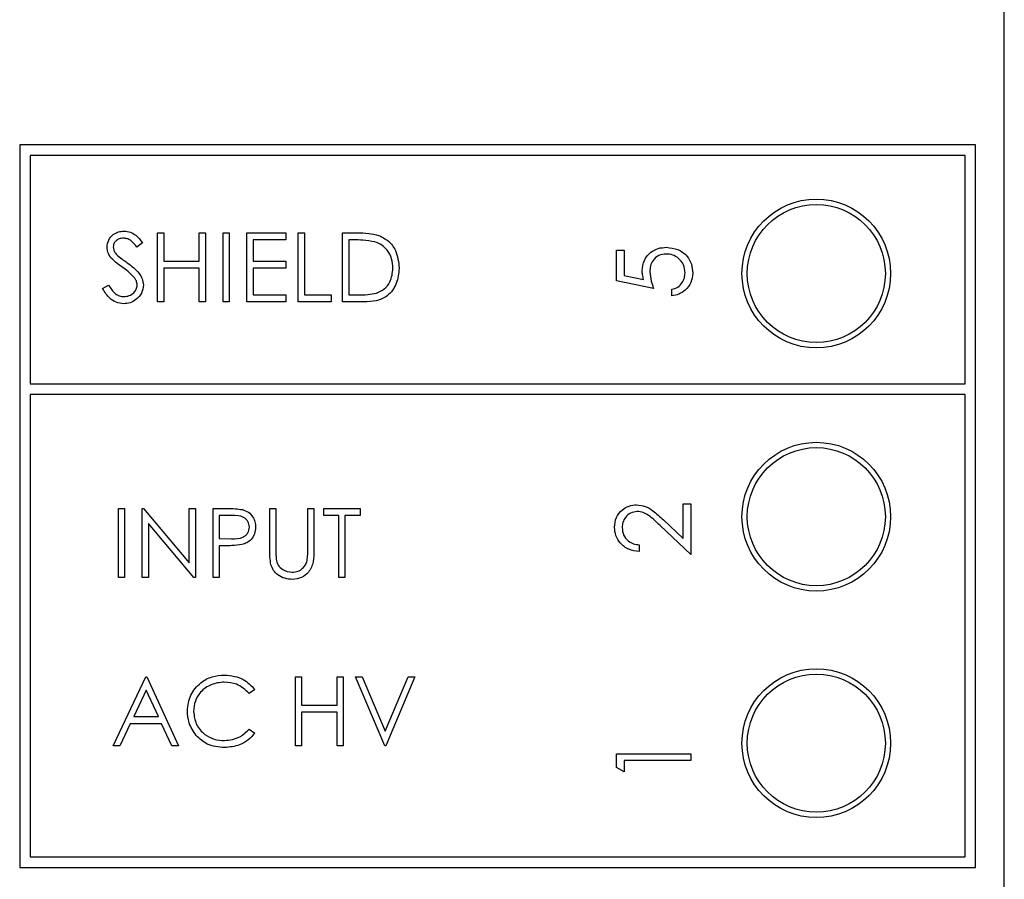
# Model space of a CAD drawing. Header units: millimetres. Extents: x -83 to 830, y 10 to 584.
# Tile 19 of 23: x 235 to 272, y 411 to 444. Entities that reach past the tile are written whole.
import ezdxf

# ---------------------------------------------------------------- set-up
doc = ezdxf.new("R2010")
doc.units = ezdxf.units.MM
doc.header["$LTSCALE"] = 2

msp = doc.modelspace()

# ---------------------------------------------------------------- linework, layer by layer
at = {"color": 7, "linetype": 'Continuous', "lineweight": 25}
for p, q in [((272.167, 354.142), (272.167, 490.142)), ((271.087, 439.104), (235.087, 439.104)), ((235.087, 439.104), (235.087, 411.904)), ((271.087, 411.904), (271.087, 439.104)), ((270.687, 438.704), (235.487, 438.704)), ((235.487, 438.704), (235.487, 430.104)), ((270.687, 430.104), (270.687, 438.704)), ((240.278, 435.792), (240.511, 435.792)), ((240.278, 433.192), (240.278, 435.792)), ((240.511, 435.792), (240.511, 434.725)), ((241.845, 435.792), (242.078, 435.792)), ((241.845, 434.725), (241.845, 435.792)), ((242.078, 435.792), (242.078, 433.192)), ((242.745, 435.792), (242.978, 435.792)), ((242.745, 433.192), (242.745, 435.792)), ((242.978, 435.792), (242.978, 433.192)), ((243.645, 435.792), (245.111, 435.792)), ((243.645, 433.192), (243.645, 435.792)), ((245.111, 435.792), (245.111, 435.525)), ((245.578, 435.792), (245.811, 435.792)), ((245.578, 433.192), (245.578, 435.792)), ((245.811, 435.792), (245.811, 433.458)), ((247.245, 435.792), (247.77, 435.792)), ((247.245, 433.192), (247.245, 435.792)), ((239.711, 435.418), (239.5, 435.258)), ((243.878, 435.525), (243.878, 434.725)), ((245.111, 435.525), (243.878, 435.525)), ((247.661, 435.525), (247.478, 435.525)), ((247.478, 435.525), (247.478, 433.458)), ((257.561, 435.139), (257.848, 435.139)), ((257.561, 433.99), (257.561, 435.139)), ((257.848, 435.139), (257.848, 434.187)), ((240.511, 434.725), (241.845, 434.725)), ((243.878, 434.725), (245.111, 434.725)), ((245.111, 434.725), (245.111, 434.458)), ((240.511, 434.458), (240.511, 433.192)), ((241.845, 434.458), (240.511, 434.458)), ((241.845, 433.192), (241.845, 434.458)), ((243.878, 434.458), (243.878, 433.458)), ((245.111, 434.458), (243.878, 434.458)), ((258.961, 433.703), (257.561, 433.99)), ((257.848, 434.187), (258.584, 434.036)), ((238.211, 433.693), (238.431, 433.825)), ((259.643, 433.416), (259.643, 433.667)), ((240.511, 433.192), (240.278, 433.192)), ((242.078, 433.192), (241.845, 433.192)), ((242.978, 433.192), (242.745, 433.192)), ((245.111, 433.192), (243.645, 433.192)), ((243.878, 433.458), (245.111, 433.458)), ((245.111, 433.458), (245.111, 433.192)), ((246.811, 433.192), (245.578, 433.192)), ((245.811, 433.458), (246.811, 433.458)), ((246.811, 433.458), (246.811, 433.192)), ((248.05, 433.192), (247.245, 433.192)), ((247.478, 433.458), (247.777, 433.458)), ((235.487, 430.104), (270.687, 430.104)), ((270.687, 429.704), (235.487, 429.704)), ((235.487, 429.704), (235.487, 412.304)), ((270.687, 412.304), (270.687, 429.704)), ((238.803, 425.413), (239.037, 425.413)), ((238.803, 422.813), (238.803, 425.413)), ((239.037, 425.413), (239.037, 422.813)), ((239.703, 425.413), (239.752, 425.413)), ((239.703, 422.813), (239.703, 425.413)), ((239.752, 425.413), (241.47, 423.367)), ((241.47, 425.413), (241.703, 425.413)), ((241.47, 423.367), (241.47, 425.413)), ((241.703, 425.413), (241.703, 422.813)), ((242.37, 425.413), (242.88, 425.413)), ((242.37, 422.813), (242.37, 425.413)), ((244.503, 425.413), (244.737, 425.413)), ((244.503, 423.843), (244.503, 425.413)), ((244.737, 425.413), (244.737, 423.856)), ((245.937, 425.413), (246.17, 425.413)), ((245.937, 423.856), (245.937, 425.413)), ((246.17, 425.413), (246.17, 423.843)), ((246.537, 425.413), (247.903, 425.413)), ((246.537, 425.147), (246.537, 425.413)), ((247.903, 425.413), (247.903, 425.147)), ((260.073, 425.59), (260.361, 425.59)), ((260.073, 424.287), (260.073, 425.59)), ((260.361, 425.59), (260.361, 423.688)), ((242.603, 425.147), (242.603, 424.28)), ((243.079, 425.147), (242.603, 425.147)), ((247.103, 425.147), (246.537, 425.147)), ((247.103, 422.813), (247.103, 425.147)), ((247.337, 425.147), (247.337, 422.813)), ((247.903, 425.147), (247.337, 425.147)), ((259.326, 424.988), (260.073, 424.287)), ((239.937, 424.855), (239.937, 422.813)), ((241.65, 422.813), (239.937, 424.855)), ((260.361, 423.688), (259.202, 424.774)), ((242.603, 424.28), (243.059, 424.274)), ((242.603, 424.013), (242.603, 422.813)), ((242.789, 424.013), (242.603, 424.013)), ((258.422, 424.047), (258.422, 423.795)), ((239.037, 422.813), (238.803, 422.813)), ((239.937, 422.813), (239.703, 422.813)), ((241.703, 422.813), (241.65, 422.813)), ((242.603, 422.813), (242.37, 422.813)), ((247.337, 422.813), (247.103, 422.813)), ((238.603, 416.48), (239.837, 419.08)), ((239.837, 419.08), (239.87, 419.08)), ((239.87, 419.08), (241.07, 416.48)), ((245.47, 419.08), (245.703, 419.08)), ((245.47, 416.48), (245.47, 419.08)), ((245.703, 419.08), (245.703, 418.013)), ((247.037, 419.08), (247.27, 419.08)), ((247.037, 418.013), (247.037, 419.08)), ((247.27, 419.08), (247.27, 416.48)), ((247.737, 419.08), (247.987, 419.08)), ((248.837, 416.48), (247.737, 419.08)), ((247.987, 419.08), (248.853, 417.031)), ((248.853, 417.031), (249.72, 419.08)), ((249.97, 419.08), (248.87, 416.48)), ((249.72, 419.08), (249.97, 419.08)), ((239.851, 418.573), (239.38, 417.58)), ((240.309, 417.58), (239.851, 418.573)), ((243.937, 418.603), (243.733, 418.447)), ((245.703, 418.013), (247.037, 418.013)), ((239.38, 417.58), (240.309, 417.58)), ((245.703, 417.747), (245.703, 416.48)), ((247.037, 417.747), (245.703, 417.747)), ((247.037, 416.48), (247.037, 417.747)), ((239.253, 417.313), (238.858, 416.48)), ((240.432, 417.313), (239.253, 417.313)), ((240.816, 416.48), (240.432, 417.313)), ((243.733, 417.113), (243.937, 416.959)), ((238.858, 416.48), (238.603, 416.48)), ((241.07, 416.48), (240.816, 416.48)), ((245.703, 416.48), (245.47, 416.48)), ((247.27, 416.48), (247.037, 416.48)), ((248.87, 416.48), (248.837, 416.48)), ((257.561, 415.667), (257.561, 416.185)), ((257.561, 416.185), (260.361, 416.185)), ((260.361, 416.185), (260.361, 415.934)), ((257.848, 415.503), (257.561, 415.667)), ((257.848, 415.934), (257.848, 415.503)), ((260.361, 415.934), (257.848, 415.934)), ((235.487, 412.304), (270.687, 412.304)), ((235.087, 411.904), (271.087, 411.904))]:
    msp.add_line(p, q, dxfattribs=at)
for centre, radius in [((265.087, 434.261), 2.8), ((265.087, 434.261), 2.6), ((265.087, 425.107), 2.8), ((265.087, 425.107), 2.6), ((265.087, 416.582), 2.8), ((265.087, 416.582), 2.6)]:
    msp.add_circle(centre, radius, dxfattribs=at)
for points, knots in [([(238.378, 435.252), (238.389, 435.344), (238.412, 435.528), (238.589, 435.729), (238.802, 435.84), (238.946, 435.852), (239.019, 435.858)], [0, 0, 0, 0, 0.279543, 0.558794, 0.779393, 1, 1, 1, 1]), ([(239.019, 435.858), (239.099, 435.85), (239.259, 435.835), (239.509, 435.682), (239.635, 435.518), (239.711, 435.418)], [0, 0, 0, 0, 0.2797643, 0.5594959, 1, 1, 1, 1]), ([(247.77, 435.792), (247.926, 435.791), (248.205, 435.791), (248.476, 435.726), (248.595, 435.698)], [0, 0, 0, 0, 0.560438, 1, 1, 1, 1]), ([(248.595, 435.698), (248.727, 435.634), (248.992, 435.506), (249.313, 435.067), (249.354, 434.689), (249.378, 434.459)], [0, 0, 0, 0, 0.280262, 0.560712, 1, 1, 1, 1]), ([(238.993, 435.592), (238.94, 435.588), (238.834, 435.579), (238.707, 435.498), (238.624, 435.387), (238.616, 435.304), (238.611, 435.262)], [0, 0, 0, 0, 0.28026, 0.559927, 0.779924, 1, 1, 1, 1]), ([(239.5, 435.258), (239.427, 435.353), (239.325, 435.484), (239.132, 435.581), (239.039, 435.588), (238.993, 435.592)], [0, 0, 0, 0, 0.559796, 0.779821, 1, 1, 1, 1]), ([(248.46, 435.452), (248.312, 435.478), (248.047, 435.525), (247.779, 435.525), (247.661, 435.525)], [0, 0, 0, 0, 0.559522, 1, 1, 1, 1]), ([(249.145, 434.459), (249.136, 434.581), (249.12, 434.824), (248.958, 435.13), (248.728, 435.349), (248.549, 435.418), (248.46, 435.452)], [0, 0, 0, 0, 0.280175, 0.559763, 0.779794, 1, 1, 1, 1]), ([(238.523, 434.856), (238.478, 434.923), (238.396, 435.044), (238.383, 435.188), (238.378, 435.252)], [0, 0, 0, 0, 0.559835, 1, 1, 1, 1]), ([(238.611, 435.262), (238.614, 435.226), (238.621, 435.154), (238.677, 435.034), (238.743, 434.967), (238.783, 434.927)], [0, 0, 0, 0, 0.2799747, 0.5597614, 1, 1, 1, 1]), ([(258.53, 434.365), (258.544, 434.499), (258.573, 434.767), (258.824, 435.062), (259.131, 435.225), (259.341, 435.24), (259.446, 435.247)], [0, 0, 0, 0, 0.279656, 0.558995, 0.779286, 1, 1, 1, 1]), ([(259.435, 434.995), (259.338, 434.985), (259.145, 434.964), (258.934, 434.776), (258.83, 434.547), (258.821, 434.396), (258.817, 434.32)], [0, 0, 0, 0, 0.279552, 0.558639, 0.779077, 1, 1, 1, 1]), ([(260.145, 434.285), (260.133, 434.39), (260.109, 434.6), (259.917, 434.833), (259.683, 434.976), (259.518, 434.989), (259.435, 434.995)], [0, 0, 0, 0, 0.279615, 0.55939, 0.779583, 1, 1, 1, 1]), ([(259.446, 435.247), (259.591, 435.23), (259.881, 435.198), (260.219, 434.946), (260.406, 434.613), (260.424, 434.385), (260.432, 434.27)], [0, 0, 0, 0, 0.279862, 0.559291, 0.779432, 1, 1, 1, 1]), ([(238.949, 434.502), (238.865, 434.562), (238.713, 434.669), (238.581, 434.799), (238.523, 434.856)], [0, 0, 0, 0, 0.5604066, 1, 1, 1, 1]), ([(238.783, 434.927), (238.847, 434.877), (238.961, 434.788), (239.08, 434.704), (239.132, 434.668)], [0, 0, 0, 0, 0.55989, 1, 1, 1, 1]), ([(239.132, 434.668), (239.295, 434.547), (239.522, 434.379), (239.716, 434.066), (239.735, 433.908), (239.745, 433.829)], [0, 0, 0, 0, 0.56011, 0.780282, 1, 1, 1, 1]), ([(239.418, 434.087), (239.338, 434.173), (239.195, 434.326), (239.024, 434.448), (238.949, 434.502)], [0, 0, 0, 0, 0.559487, 1, 1, 1, 1]), ([(249.378, 434.459), (249.359, 434.264), (249.321, 433.874), (248.984, 433.409), (248.511, 433.206), (248.204, 433.196), (248.05, 433.192)], [0, 0, 0, 0, 0.280126, 0.559246, 0.778833, 1, 1, 1, 1]), ([(248.52, 433.524), (248.624, 433.57), (248.831, 433.661), (249.093, 433.989), (249.125, 434.281), (249.145, 434.459)], [0, 0, 0, 0, 0.28054, 0.561022, 1, 1, 1, 1]), ([(258.584, 434.036), (258.568, 434.096), (258.538, 434.204), (258.532, 434.316), (258.53, 434.365)], [0, 0, 0, 0, 0.560063, 1, 1, 1, 1]), ([(258.817, 434.32), (258.829, 434.201), (258.851, 433.99), (258.927, 433.791), (258.961, 433.703)], [0, 0, 0, 0, 0.559415, 1, 1, 1, 1]), ([(259.643, 433.667), (259.722, 433.689), (259.88, 433.732), (260.04, 433.903), (260.129, 434.094), (260.14, 434.221), (260.145, 434.285)], [0, 0, 0, 0, 0.280011, 0.559163, 0.779619, 1, 1, 1, 1]), ([(260.432, 434.27), (260.42, 434.15), (260.395, 433.91), (260.181, 433.639), (259.92, 433.471), (259.735, 433.434), (259.643, 433.416)], [0, 0, 0, 0, 0.279592, 0.559017, 0.779368, 1, 1, 1, 1]), ([(239.511, 433.832), (239.505, 433.884), (239.494, 433.977), (239.441, 434.054), (239.418, 434.087)], [0, 0, 0, 0, 0.5589773, 1, 1, 1, 1]), ([(239.002, 433.125), (238.906, 433.135), (238.713, 433.154), (238.417, 433.35), (238.289, 433.563), (238.211, 433.693)], [0, 0, 0, 0, 0.279882, 0.559663, 1, 1, 1, 1]), ([(238.431, 433.825), (238.508, 433.706), (238.616, 433.541), (238.836, 433.409), (238.947, 433.397), (239.002, 433.392)], [0, 0, 0, 0, 0.5593341, 0.7797698, 1, 1, 1, 1]), ([(239.002, 433.392), (239.072, 433.399), (239.212, 433.413), (239.382, 433.518), (239.491, 433.668), (239.505, 433.777), (239.511, 433.832)], [0, 0, 0, 0, 0.2802644, 0.560145, 0.7801638, 1, 1, 1, 1]), ([(239.745, 433.829), (239.73, 433.722), (239.701, 433.509), (239.493, 433.283), (239.253, 433.145), (239.086, 433.132), (239.002, 433.125)], [0, 0, 0, 0, 0.279178, 0.559079, 0.779449, 1, 1, 1, 1]), ([(247.777, 433.458), (247.917, 433.458), (248.167, 433.457), (248.412, 433.504), (248.52, 433.524)], [0, 0, 0, 0, 0.560437, 1, 1, 1, 1]), ([(242.88, 425.413), (242.991, 425.414), (243.19, 425.414), (243.386, 425.387), (243.472, 425.374)], [0, 0, 0, 0, 0.560325, 1, 1, 1, 1]), ([(243.472, 425.374), (243.551, 425.346), (243.709, 425.289), (243.873, 425.113), (243.959, 424.913), (243.966, 424.782), (243.97, 424.716)], [0, 0, 0, 0, 0.279685, 0.559382, 0.779506, 1, 1, 1, 1]), ([(257.489, 424.709), (257.501, 424.833), (257.524, 425.083), (257.752, 425.36), (258.028, 425.528), (258.224, 425.545), (258.321, 425.554)], [0, 0, 0, 0, 0.279891, 0.559183, 0.779575, 1, 1, 1, 1]), ([(258.321, 425.554), (258.432, 425.543), (258.655, 425.52), (258.99, 425.296), (259.198, 425.105), (259.326, 424.988)], [0, 0, 0, 0, 0.279281, 0.559144, 1, 1, 1, 1]), ([(243.737, 424.715), (243.725, 424.79), (243.707, 424.902), (243.611, 425.019), (243.428, 425.151), (243.234, 425.148), (243.079, 425.147)], [0, 0, 0, 0, 0.248983, 0.374744, 0.500391, 1, 1, 1, 1]), ([(258.344, 425.303), (258.257, 425.291), (258.084, 425.268), (257.9, 425.097), (257.791, 424.9), (257.781, 424.764), (257.776, 424.696)], [0, 0, 0, 0, 0.279123, 0.558974, 0.779343, 1, 1, 1, 1]), ([(259.202, 424.774), (259.063, 424.908), (258.871, 425.095), (258.572, 425.28), (258.42, 425.296), (258.344, 425.303)], [0, 0, 0, 0, 0.560716, 0.780547, 1, 1, 1, 1]), ([(243.059, 424.274), (243.217, 424.274), (243.415, 424.273), (243.607, 424.403), (243.707, 424.523), (243.725, 424.638), (243.737, 424.715)], [0, 0, 0, 0, 0.499729, 0.62534, 0.751073, 1, 1, 1, 1]), ([(243.97, 424.716), (243.964, 424.63), (243.952, 424.459), (243.821, 424.25), (243.644, 424.116), (243.516, 424.076), (243.451, 424.056)], [0, 0, 0, 0, 0.280101, 0.559329, 0.77945, 1, 1, 1, 1]), ([(258.422, 423.795), (258.286, 423.812), (258.014, 423.844), (257.703, 424.083), (257.516, 424.387), (257.498, 424.601), (257.489, 424.709)], [0, 0, 0, 0, 0.280028, 0.559519, 0.779666, 1, 1, 1, 1]), ([(257.776, 424.696), (257.786, 424.6), (257.805, 424.409), (257.98, 424.193), (258.199, 424.076), (258.348, 424.057), (258.422, 424.047)], [0, 0, 0, 0, 0.279691, 0.558787, 0.779128, 1, 1, 1, 1]), ([(243.451, 424.056), (243.328, 424.041), (243.108, 424.013), (242.887, 424.013), (242.789, 424.013)], [0, 0, 0, 0, 0.559694, 1, 1, 1, 1]), ([(244.55, 423.295), (244.533, 423.397), (244.503, 423.578), (244.503, 423.762), (244.503, 423.843)], [0, 0, 0, 0, 0.5595, 1, 1, 1, 1]), ([(244.737, 423.856), (244.737, 423.791), (244.736, 423.676), (244.744, 423.56), (244.747, 423.51)], [0, 0, 0, 0, 0.560134, 1, 1, 1, 1]), ([(246.17, 423.843), (246.168, 423.698), (246.164, 423.41), (246.007, 423.026), (245.704, 422.783), (245.476, 422.759), (245.362, 422.747)], [0, 0, 0, 0, 0.281651, 0.560111, 0.780077, 1, 1, 1, 1]), ([(245.91, 423.452), (245.92, 423.527), (245.938, 423.661), (245.937, 423.796), (245.937, 423.856)], [0, 0, 0, 0, 0.559598, 1, 1, 1, 1]), ([(244.747, 423.51), (244.764, 423.43), (244.797, 423.272), (245.02, 423.067), (245.224, 423.034), (245.349, 423.013)], [0, 0, 0, 0, 0.28106, 0.560823, 1, 1, 1, 1]), ([(245.362, 422.747), (245.264, 422.753), (245.066, 422.767), (244.818, 422.896), (244.635, 423.078), (244.578, 423.223), (244.55, 423.295)], [0, 0, 0, 0, 0.280206, 0.559912, 0.779949, 1, 1, 1, 1]), ([(245.349, 423.013), (245.421, 423.021), (245.564, 423.036), (245.738, 423.146), (245.856, 423.291), (245.892, 423.398), (245.91, 423.452)], [0, 0, 0, 0, 0.279801, 0.559392, 0.779561, 1, 1, 1, 1]), ([(241.403, 417.795), (241.427, 417.999), (241.475, 418.407), (241.859, 418.853), (242.322, 419.111), (242.642, 419.135), (242.802, 419.147)], [0, 0, 0, 0, 0.279512, 0.559083, 0.779384, 1, 1, 1, 1]), ([(242.802, 419.147), (243.052, 419.119), (243.498, 419.07), (243.803, 418.746), (243.937, 418.603)], [0, 0, 0, 0, 0.5595233, 1, 1, 1, 1]), ([(242.788, 418.88), (242.622, 418.861), (242.29, 418.823), (241.903, 418.541), (241.672, 418.17), (241.649, 417.908), (241.637, 417.777)], [0, 0, 0, 0, 0.27986, 0.559518, 0.779689, 1, 1, 1, 1]), ([(243.733, 418.447), (243.582, 418.587), (243.313, 418.838), (242.949, 418.867), (242.788, 418.88)], [0, 0, 0, 0, 0.558423, 1, 1, 1, 1]), ([(241.733, 416.868), (241.626, 417.026), (241.433, 417.307), (241.413, 417.646), (241.403, 417.795)], [0, 0, 0, 0, 0.559025, 1, 1, 1, 1]), ([(241.637, 417.777), (241.657, 417.609), (241.696, 417.273), (242.022, 416.91), (242.408, 416.708), (242.672, 416.689), (242.804, 416.68)], [0, 0, 0, 0, 0.2794373, 0.5589274, 0.7792882, 1, 1, 1, 1]), ([(242.806, 416.413), (242.576, 416.433), (242.165, 416.468), (241.865, 416.746), (241.733, 416.868)], [0, 0, 0, 0, 0.559802, 1, 1, 1, 1]), ([(242.804, 416.68), (243.005, 416.705), (243.365, 416.748), (243.62, 417.002), (243.733, 417.113)], [0, 0, 0, 0, 0.55878, 1, 1, 1, 1]), ([(243.937, 416.959), (243.857, 416.867), (243.696, 416.683), (243.311, 416.462), (242.997, 416.432), (242.806, 416.413)], [0, 0, 0, 0, 0.28041, 0.5608, 1, 1, 1, 1])]:
    msp.add_open_spline(points, degree=3, knots=knots, dxfattribs=at)

doc.saveas('drawing.dxf')
